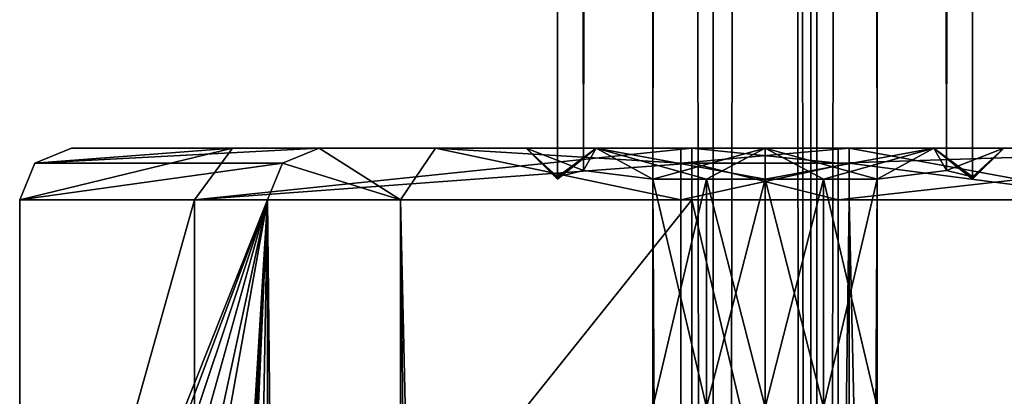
# Model space of a CAD drawing. Header units: millimetres. Extents: x -185 to 185, y -678 to 20.
# Tile 17 of 256: x -7.18 to 2.31, y -560.4 to -556.76. Entities that reach past the tile are written whole.
import ezdxf

# ---------------------------------------------------------------- set-up
doc = ezdxf.new("R2010")
doc.units = ezdxf.units.MM
doc.header["$LTSCALE"] = 65.185185
for name, color, linetype in [('102', 7, 'CONTINUOUS'), ('103', 7, 'CONTINUOUS'), ('104', 7, 'CONTINUOUS'), ('105', 7, 'CONTINUOUS'), ('106', 7, 'CONTINUOUS'), ('107', 7, 'CONTINUOUS'), ('117', 7, 'CONTINUOUS'), ('120', 7, 'CONTINUOUS'), ('121', 7, 'CONTINUOUS'), ('122', 7, 'CONTINUOUS'), ('135', 7, 'CONTINUOUS'), ('136', 7, 'CONTINUOUS'), ('138', 7, 'CONTINUOUS'), ('139', 7, 'CONTINUOUS'), ('171', 7, 'CONTINUOUS'), ('196', 7, 'CONTINUOUS'), ('201', 7, 'CONTINUOUS'), ('210', 7, 'CONTINUOUS'), ('211', 7, 'CONTINUOUS'), ('212', 7, 'CONTINUOUS'), ('217', 7, 'CONTINUOUS'), ('225', 7, 'CONTINUOUS'), ('226', 7, 'CONTINUOUS'), ('648', 7, 'CONTINUOUS'), ('86', 7, 'CONTINUOUS'), ('87', 7, 'CONTINUOUS'), ('88', 7, 'CONTINUOUS'), ('89', 7, 'CONTINUOUS'), ('90', 7, 'CONTINUOUS')]:
    doc.layers.add(name, color=color, linetype=linetype)

msp = doc.modelspace()

# ---------------------------------------------------------------- linework, layer by layer
at = {"layer": '102', "linetype": 'CONTINUOUS'}
for points in [[(0.7065, -564.5, -18.2), (-0.7065, -564.5, -18.2), (-0.7065, -558.5, -18.2), (0.7065, -564.5, -18.2)], [(0.7065, -564.5, -18.2), (-0.7065, -558.5, -18.2), (0.7065, -558.5, -18.2), (0.7065, -564.5, -18.2)]]:
    msp.add_3dface(points, dxfattribs=at)
at = {"layer": '103', "linetype": 'CONTINUOUS'}
for points in [[(-0.7065, -558, -17.7), (0.7065, -558, -17.7), (0.7065, -558.1464, -18.0536), (-0.7065, -558, -17.7)], [(-0.7065, -558.1464, -18.0536), (-0.7065, -558, -17.7), (0.7065, -558.1464, -18.0536), (-0.7065, -558.1464, -18.0536)], [(0.7065, -558.5, -18.2), (-0.7065, -558.5, -18.2), (-0.7065, -558.1464, -18.0536), (0.7065, -558.5, -18.2)], [(0.7065, -558.5, -18.2), (-0.7065, -558.1464, -18.0536), (0.7065, -558.1464, -18.0536), (0.7065, -558.5, -18.2)]]:
    msp.add_3dface(points, dxfattribs=at)
at = {"layer": '104', "linetype": 'CONTINUOUS'}
for points in [[(-7.0359, -558.1464, -11.1463), (-5.1297, -558, -15.754), (-7.1818, -558.5, -11.1335), (-7.0359, -558.1464, -11.1463)], [(-7.1818, -558.5, -11.1335), (-5.1297, -558, -15.754), (-5.4988, -558.5, -16.0913), (-7.1818, -558.5, -11.1335)], [(-6.6837, -558, -11.1771), (-5.1297, -558, -15.754), (-7.0359, -558.1464, -11.1463), (-6.6837, -558, -11.1771)], [(-5.1297, -558, -15.754), (-0.7065, -558, -17.7), (-5.4988, -558.5, -16.0913), (-5.1297, -558, -15.754)], [(-0.7065, -558, -17.7), (-0.7065, -558.1464, -18.0536), (-5.4988, -558.5, -16.0913), (-0.7065, -558, -17.7)], [(-0.7065, -558.1464, -18.0536), (-0.7065, -558.5, -18.2), (-5.4988, -558.5, -16.0913), (-0.7065, -558.1464, -18.0536)]]:
    msp.add_3dface(points, dxfattribs=at)
at = {"layer": '105', "linetype": 'CONTINUOUS'}
for points in [[(-4.2968, -558, 16.105), (-6.6837, -558, -11.1771), (-7.0359, -558.1464, -11.1463), (-4.2968, -558, 16.105)], [(-4.2968, -558, 16.105), (-7.0359, -558.1464, -11.1463), (-4.649, -558.1464, 16.1359), (-4.2968, -558, 16.105)], [(-7.0359, -558.1464, -11.1463), (-7.1818, -558.5, -11.1335), (-4.649, -558.1464, 16.1359), (-7.0359, -558.1464, -11.1463)], [(-4.649, -558.1464, 16.1359), (-7.1818, -558.5, -11.1335), (-4.7949, -558.5, 16.1486), (-4.649, -558.1464, 16.1359)]]:
    msp.add_3dface(points, dxfattribs=at)
at = {"layer": '106', "linetype": 'CONTINUOUS'}
for points in [[(-4.2968, -558, 16.105), (-4.649, -558.1464, 16.1359), (-3.5125, -558.5, 18.7491), (-4.2968, -558, 16.105)], [(-3.1747, -558, 18.3805), (-4.2968, -558, 16.105), (-3.5125, -558.5, 18.7491), (-3.1747, -558, 18.3805)], [(-0.8101, -558.5, 19.8), (-3.1747, -558, 18.3805), (-3.5125, -558.5, 18.7491), (-0.8101, -558.5, 19.8)], [(-0.8101, -558, 19.3), (-3.1747, -558, 18.3805), (-0.8101, -558.1464, 19.6536), (-0.8101, -558, 19.3)], [(-3.1747, -558, 18.3805), (-0.8101, -558.5, 19.8), (-0.8101, -558.1464, 19.6536), (-3.1747, -558, 18.3805)], [(-4.649, -558.1464, 16.1359), (-4.7949, -558.5, 16.1486), (-3.5125, -558.5, 18.7491), (-4.649, -558.1464, 16.1359)]]:
    msp.add_3dface(points, dxfattribs=at)
at = {"layer": '107', "linetype": 'CONTINUOUS'}
for points in [[(-3.5125, -558.5, 18.7491), (-4.7949, -558.5, 16.1486), (-3.5499, -676, 18.7144), (-3.5125, -558.5, 18.7491)], [(-3.5499, -676, 18.7144), (-4.7949, -558.5, 16.1486), (-4.7949, -676, 16.1486), (-3.5499, -676, 18.7144)], [(-2.2972, -676, 19.5133), (-3.5125, -558.5, 18.7491), (-3.5499, -676, 18.7144), (-2.2972, -676, 19.5133)], [(-0.8101, -676, 19.8), (-0.8101, -558.5, 19.8), (-3.5125, -558.5, 18.7491), (-0.8101, -676, 19.8)], [(-0.8101, -676, 19.8), (-3.5125, -558.5, 18.7491), (-2.2972, -676, 19.5133), (-0.8101, -676, 19.8)]]:
    msp.add_3dface(points, dxfattribs=at)
at = {"layer": '117', "linetype": 'CONTINUOUS'}
for points in [[(-4.7949, -558.5, 16.1486), (-7.1818, -558.5, -11.1335), (-7.1818, -564.5, -11.1335), (-4.7949, -558.5, 16.1486)], [(-7.0449, -564.5, -9.5693), (-4.7949, -558.5, 16.1486), (-7.1818, -564.5, -11.1335), (-7.0449, -564.5, -9.5693)], [(-4.7949, -558.5, 16.1486), (-7.0449, -564.5, -9.5693), (-6.8095, -564.5537, -6.8787), (-4.7949, -558.5, 16.1486)], [(-4.7949, -676, 16.1486), (-4.7949, -558.5, 16.1486), (-6.9269, -676, -8.2206), (-4.7949, -676, 16.1486)], [(-6.9269, -676, -8.2206), (-4.7949, -558.5, 16.1486), (-6.9269, -606.8976, -8.2206), (-6.9269, -676, -8.2206)], [(-6.9269, -606.8976, -8.2206), (-4.7949, -558.5, 16.1486), (-6.5178, -592.9515, -3.5439), (-6.9269, -606.8976, -8.2206)], [(-4.7949, -558.5, 16.1486), (-6.8095, -564.5537, -6.8787), (-6.6141, -565.0327, -4.645), (-4.7949, -558.5, 16.1486)], [(-4.7949, -558.5, 16.1486), (-6.6141, -565.0327, -4.645), (-6.4433, -566.1741, -2.6926), (-4.7949, -558.5, 16.1486)], [(-6.5178, -592.9515, -3.5439), (-4.7949, -558.5, 16.1486), (-6.4311, -588.9515, -2.5536), (-6.5178, -592.9515, -3.5439)], [(-6.402, -567.5, -2.2206), (-4.7949, -558.5, 16.1486), (-6.4433, -566.1741, -2.6926), (-6.402, -567.5, -2.2206)], [(-4.7949, -558.5, 16.1486), (-6.402, -584.8439, -2.2206), (-6.4311, -588.9515, -2.5536), (-4.7949, -558.5, 16.1486)], [(-6.402, -584.8439, -2.2206), (-4.7949, -558.5, 16.1486), (-6.402, -567.5, -2.2206), (-6.402, -584.8439, -2.2206)]]:
    msp.add_3dface(points, dxfattribs=at)
at = {"layer": '120', "linetype": 'CONTINUOUS'}
for points in [[(-7.1818, -558.5, -11.1335), (-5.4988, -558.5, -16.0913), (-7.1818, -564.5, -11.1335), (-7.1818, -558.5, -11.1335)], [(-7.1818, -564.5, -11.1335), (-5.4988, -558.5, -16.0913), (-5.4988, -564.5, -16.0913), (-7.1818, -564.5, -11.1335)], [(-0.7065, -558.5, -18.2), (-0.7065, -564.5, -18.2), (-5.4988, -564.5, -16.0913), (-0.7065, -558.5, -18.2)], [(-5.4988, -558.5, -16.0913), (-0.7065, -558.5, -18.2), (-5.4988, -564.5, -16.0913), (-5.4988, -558.5, -16.0913)]]:
    msp.add_3dface(points, dxfattribs=at)
at = {"layer": '121', "linetype": 'CONTINUOUS'}
for points in [[(0.7065, -558, -17.7), (5.1306, -558, -15.753), (0.7065, -558.1464, -18.0536), (0.7065, -558, -17.7)], [(5.1306, -558, -15.753), (0.7065, -558.5, -18.2), (0.7065, -558.1464, -18.0536), (5.1306, -558, -15.753)], [(0.7065, -558.5, -18.2), (5.1306, -558, -15.753), (5.4988, -558.5, -16.0913), (0.7065, -558.5, -18.2)]]:
    msp.add_3dface(points, dxfattribs=at)
at = {"layer": '122', "linetype": 'CONTINUOUS'}
for points in [[(0.7065, -564.5, -18.2), (0.7065, -558.5, -18.2), (5.4988, -558.5, -16.0913), (0.7065, -564.5, -18.2)], [(0.7065, -564.5, -18.2), (5.4988, -558.5, -16.0913), (5.4988, -564.5, -16.0913), (0.7065, -564.5, -18.2)]]:
    msp.add_3dface(points, dxfattribs=at)
at = {"layer": '135', "linetype": 'CONTINUOUS'}
for points in [[(0.8101, -558.5, 19.8), (0.8101, -676, 19.8), (3.4746, -676, 18.7834), (0.8101, -558.5, 19.8)], [(0.8101, -558.5, 19.8), (3.4746, -676, 18.7834), (3.5125, -558.5, 18.7491), (0.8101, -558.5, 19.8)]]:
    msp.add_3dface(points, dxfattribs=at)
at = {"layer": '136', "linetype": 'CONTINUOUS'}
for points in [[(3.1747, -558, 18.3805), (0.8101, -558, 19.3), (3.5125, -558.5, 18.7491), (3.1747, -558, 18.3805)], [(0.8101, -558, 19.3), (0.8101, -558.1464, 19.6536), (3.5125, -558.5, 18.7491), (0.8101, -558, 19.3)], [(0.8101, -558.1464, 19.6536), (0.8101, -558.5, 19.8), (3.5125, -558.5, 18.7491), (0.8101, -558.1464, 19.6536)]]:
    msp.add_3dface(points, dxfattribs=at)
at = {"layer": '138', "linetype": 'CONTINUOUS'}
for points in [[(-1.6263, -558, -3.1763), (-2.3, -558, -1.55), (-1.7485, -558.2174, -2.6814), (-1.6263, -558, -3.1763)], [(-1.7485, -558.2174, -2.6814), (-2.3, -558, -1.55), (-2, -558.2776, -1.85), (-1.7485, -558.2174, -2.6814)], [(-2, -558.2776, -1.85), (-2.3, -558, -1.55), (-2, -558.2944, -1.7004), (-2, -558.2776, -1.85)], [(-2, -558.2944, -1.7004), (-2.3, -558, -1.55), (-2, -558.3, -1.55), (-2, -558.2944, -1.7004)], [(-1.08, -558.3, -3.2333), (-1.6263, -558, -3.1763), (-1.7485, -558.2174, -2.6814), (-1.08, -558.3, -3.2333)], [(0, -558, -3.85), (-1.6263, -558, -3.1763), (0, -558.3, -3.55), (0, -558, -3.85)], [(0, -558.3, -3.55), (-1.6263, -558, -3.1763), (-0.5627, -558.3, -3.4692), (0, -558.3, -3.55)], [(-0.5627, -558.3, -3.4692), (-1.6263, -558, -3.1763), (-1.08, -558.3, -3.2333), (-0.5627, -558.3, -3.4692)], [(1.6263, -558, -3.1763), (0, -558, -3.85), (1.08, -558.3, -3.2333), (1.6263, -558, -3.1763)], [(1.08, -558.3, -3.2333), (0, -558, -3.85), (0.5627, -558.3, -3.4692), (1.08, -558.3, -3.2333)], [(0.5627, -558.3, -3.4692), (0, -558, -3.85), (0, -558.3, -3.55), (0.5627, -558.3, -3.4692)], [(1.6263, -558, -3.1763), (1.08, -558.3, -3.2333), (1.75, -558.2173, -2.6791), (1.6263, -558, -3.1763)], [(2.3, -558, -1.55), (1.6263, -558, -3.1763), (2, -558.3, -1.55), (2.3, -558, -1.55)], [(2, -558.3, -1.55), (1.6263, -558, -3.1763), (2, -558.2944, -1.7004), (2, -558.3, -1.55)], [(2, -558.2944, -1.7004), (1.6263, -558, -3.1763), (2, -558.2776, -1.85), (2, -558.2944, -1.7004)], [(2, -558.2776, -1.85), (1.6263, -558, -3.1763), (1.75, -558.2173, -2.6791), (2, -558.2776, -1.85)]]:
    msp.add_3dface(points, dxfattribs=at)
at = {"layer": '139', "linetype": 'CONTINUOUS'}
for points in [[(-0.5627, -558.3, -3.4692), (-1.08, -558.3, -3.2333), (-0.5627, -560.5, -3.4692), (-0.5627, -558.3, -3.4692)], [(-0.5627, -560.5, -3.4692), (-1.08, -558.3, -3.2333), (-1.08, -560.5, -3.2333), (-0.5627, -560.5, -3.4692)], [(0, -558.3, -3.55), (-0.5627, -558.3, -3.4692), (0, -560.5, -3.55), (0, -558.3, -3.55)], [(0, -560.5, -3.55), (-0.5627, -558.3, -3.4692), (-0.5627, -560.5, -3.4692), (0, -560.5, -3.55)], [(0.5627, -558.3, -3.4692), (0, -558.3, -3.55), (0.5627, -560.5, -3.4692), (0.5627, -558.3, -3.4692)], [(0, -558.3, -3.55), (0, -560.5, -3.55), (0.5627, -560.5, -3.4692), (0, -558.3, -3.55)], [(1.08, -558.3, -3.2333), (0.5627, -558.3, -3.4692), (1.08, -560.5, -3.2333), (1.08, -558.3, -3.2333)], [(1.08, -560.5, -3.2333), (0.5627, -558.3, -3.4692), (0.5627, -560.5, -3.4692), (1.08, -560.5, -3.2333)]]:
    msp.add_3dface(points, dxfattribs=at)
at = {"layer": '171', "linetype": 'CONTINUOUS'}
for points in [[(-1.9822, -34.8395, -2.0807), (-2, -558.2776, -1.85), (-2, -34.7546, -1.85), (-1.9822, -34.8395, -2.0807)], [(-1.928, -34.9713, -2.3093), (-2, -558.2776, -1.85), (-1.9822, -34.8395, -2.0807), (-1.928, -34.9713, -2.3093)], [(-1.7485, -558.2174, -2.6814), (-2, -558.2776, -1.85), (-1.928, -34.9713, -2.3093), (-1.7485, -558.2174, -2.6814)], [(-1.3501, -35.515, -3.0858), (-1.7485, -558.2174, -2.6814), (-1.928, -34.9713, -2.3093), (-1.3501, -35.515, -3.0858)], [(-1.08, -558.3, -3.2333), (-1.7485, -558.2174, -2.6814), (-1.3501, -35.515, -3.0858), (-1.08, -558.3, -3.2333)], [(-0.5, -35.7, -3.35), (-1.08, -558.3, -3.2333), (-1.3501, -35.515, -3.0858), (-0.5, -35.7, -3.35)], [(-0.5, -35.7, -3.35), (-0.5, -675, -3.35), (-1.08, -558.3, -3.2333), (-0.5, -35.7, -3.35)], [(-1.08, -560.5, -3.2333), (-1.08, -558.3, -3.2333), (-0.5, -675, -3.35), (-1.08, -560.5, -3.2333)]]:
    msp.add_3dface(points, dxfattribs=at)
at = {"layer": '196', "linetype": 'CONTINUOUS'}
for points in [[(0.5, -675, -3.35), (-0.5, -675, -3.35), (-0.5, -35.7, -3.35), (0.5, -675, -3.35)], [(0.5, -675, -3.35), (-0.5, -35.7, -3.35), (-0.2, -74.7, -3.35), (0.5, -675, -3.35)], [(0.5, -675, -3.35), (0.2, -74.7, -3.35), (0.5, -35.7, -3.35), (0.5, -675, -3.35)], [(0.5, -675, -3.35), (-0.2, -74.7, -3.35), (0.2, -74.7, -3.35), (0.5, -675, -3.35)]]:
    msp.add_3dface(points, dxfattribs=at)
at = {"layer": '201', "linetype": 'CONTINUOUS'}
for points in [[(2, -558.2776, -1.85), (1.75, -558.2173, -2.6791), (2, -34.7546, -1.85), (2, -558.2776, -1.85)], [(2, -34.7546, -1.85), (1.75, -558.2173, -2.6791), (1.9821, -34.8397, -2.081), (2, -34.7546, -1.85)], [(1.75, -558.2173, -2.6791), (1.928, -34.9713, -2.3093), (1.9821, -34.8397, -2.081), (1.75, -558.2173, -2.6791)], [(1.75, -558.2173, -2.6791), (1.3405, -35.5196, -3.0924), (1.928, -34.9713, -2.3093), (1.75, -558.2173, -2.6791)], [(1.08, -558.3, -3.2333), (0.5, -675, -3.35), (1.3405, -35.5196, -3.0924), (1.08, -558.3, -3.2333)], [(0.5, -675, -3.35), (0.5, -35.7, -3.35), (1.3405, -35.5196, -3.0924), (0.5, -675, -3.35)], [(1.75, -558.2173, -2.6791), (1.08, -558.3, -3.2333), (1.3405, -35.5196, -3.0924), (1.75, -558.2173, -2.6791)], [(0.5, -675, -3.35), (1.08, -558.3, -3.2333), (1.08, -560.5, -3.2333), (0.5, -675, -3.35)]]:
    msp.add_3dface(points, dxfattribs=at)
at = {"layer": '210', "linetype": 'CONTINUOUS'}
for points in [[(2, -25.1347, 15.15), (2, -558.2776, 15.15), (2, -39.7531, 8.8168), (2, -25.1347, 15.15)], [(2, -558.2776, 15.15), (2, -558.2776, -1.85), (2, -34.7546, -1.85), (2, -558.2776, 15.15)], [(2, -558.2776, 15.15), (2, -34.7546, -1.85), (2, -42.2469, 4.4832), (2, -558.2776, 15.15)], [(2, -39.7531, 8.8168), (2, -558.2776, 15.15), (2, -42.2516, 8.8141), (2, -39.7531, 8.8168)], [(2, -43.5, 6.65), (2, -558.2776, 15.15), (2, -42.2469, 4.4832), (2, -43.5, 6.65)], [(2, -558.2776, 15.15), (2, -43.5, 6.65), (2, -42.2516, 8.8141), (2, -558.2776, 15.15)], [(2, -558.2776, 15.15), (2, -558.2944, 15.0004), (2, -558.2776, -1.85), (2, -558.2776, 15.15)], [(2, -558.2944, 15.0004), (2, -558.2944, -1.7004), (2, -558.2776, -1.85), (2, -558.2944, 15.0004)], [(2, -558.2944, 15.0004), (2, -558.3, 14.85), (2, -558.2944, -1.7004), (2, -558.2944, 15.0004)], [(2, -558.3, 14.85), (2, -558.3, -1.55), (2, -558.2944, -1.7004), (2, -558.3, 14.85)]]:
    msp.add_3dface(points, dxfattribs=at)
at = {"layer": '211', "linetype": 'CONTINUOUS'}
for points in [[(2, -558.3, 14.85), (2.3, -558, 14.85), (2.3, -558, -1.55), (2, -558.3, 14.85)], [(2, -558.3, 14.85), (2.3, -558, -1.55), (2, -558.3, -1.55), (2, -558.3, 14.85)]]:
    msp.add_3dface(points, dxfattribs=at)
at = {"layer": '212', "linetype": 'CONTINUOUS'}
for points in [[(2, -558.2776, 15.15), (2, -25.1347, 15.15), (1.9833, -25.2604, 15.3733), (2, -558.2776, 15.15)], [(1.9342, -25.4393, 15.5893), (2, -558.2776, 15.15), (1.9833, -25.2604, 15.3733), (1.9342, -25.4393, 15.5893)], [(1.3047, -26.2659, 16.4159), (1.7485, -558.2174, 15.9814), (1.9342, -25.4393, 15.5893), (1.3047, -26.2659, 16.4159)], [(1.7485, -558.2174, 15.9814), (2, -558.2776, 15.15), (1.9342, -25.4393, 15.5893), (1.7485, -558.2174, 15.9814)], [(0.5, -26.5, 16.65), (1.08, -558.3, 16.5333), (1.3047, -26.2659, 16.4159), (0.5, -26.5, 16.65)], [(1.08, -558.3, 16.5333), (1.7485, -558.2174, 15.9814), (1.3047, -26.2659, 16.4159), (1.08, -558.3, 16.5333)], [(0.5, -26.5, 16.65), (0.5, -675, 16.65), (1.08, -558.3, 16.5333), (0.5, -26.5, 16.65)], [(1.08, -560.5, 16.5333), (1.08, -558.3, 16.5333), (0.5, -675, 16.65), (1.08, -560.5, 16.5333)]]:
    msp.add_3dface(points, dxfattribs=at)
at = {"layer": '217', "linetype": 'CONTINUOUS'}
for points in [[(-0.5, -675, 16.65), (0.5, -675, 16.65), (0.5, -26.5, 16.65), (-0.5, -675, 16.65)], [(-0.5, -675, 16.65), (0.5, -26.5, 16.65), (-0.5, -26.5, 16.65), (-0.5, -675, 16.65)]]:
    msp.add_3dface(points, dxfattribs=at)
at = {"layer": '225', "linetype": 'CONTINUOUS'}
for points in [[(-2, -558.2776, -1.85), (-2, -558.2776, 15.15), (-2, -25.1347, 15.15), (-2, -558.2776, -1.85)], [(-2, -558.2776, -1.85), (-2, -25.1347, 15.15), (-2, -42.2469, 8.8168), (-2, -558.2776, -1.85)], [(-2, -34.7546, -1.85), (-2, -558.2776, -1.85), (-2, -39.7531, 4.4832), (-2, -34.7546, -1.85)], [(-2, -39.7531, 4.4832), (-2, -558.2776, -1.85), (-2, -42.2516, 4.4859), (-2, -39.7531, 4.4832)], [(-2, -43.5, 6.65), (-2, -558.2776, -1.85), (-2, -42.2469, 8.8168), (-2, -43.5, 6.65)], [(-2, -42.2516, 4.4859), (-2, -558.2776, -1.85), (-2, -43.5, 6.65), (-2, -42.2516, 4.4859)], [(-2, -558.2944, 15.0004), (-2, -558.2776, 15.15), (-2, -558.2944, -1.7004), (-2, -558.2944, 15.0004)], [(-2, -558.2776, 15.15), (-2, -558.2776, -1.85), (-2, -558.2944, -1.7004), (-2, -558.2776, 15.15)], [(-2, -558.3, 14.85), (-2, -558.2944, 15.0004), (-2, -558.3, -1.55), (-2, -558.3, 14.85)], [(-2, -558.2944, 15.0004), (-2, -558.2944, -1.7004), (-2, -558.3, -1.55), (-2, -558.2944, 15.0004)]]:
    msp.add_3dface(points, dxfattribs=at)
at = {"layer": '226', "linetype": 'CONTINUOUS'}
for points in [[(-2.3, -558, 14.85), (-2, -558.3, 14.85), (-2, -558.3, -1.55), (-2.3, -558, 14.85)], [(-2.3, -558, -1.55), (-2.3, -558, 14.85), (-2, -558.3, -1.55), (-2.3, -558, -1.55)]]:
    msp.add_3dface(points, dxfattribs=at)
at = {"layer": '648', "linetype": 'CONTINUOUS'}
for points in [[(-2, -558.2776, 15.15), (-1.75, -558.2173, 15.9791), (-2, -25.1347, 15.15), (-2, -558.2776, 15.15)], [(-1.75, -558.2173, 15.9791), (-1.9832, -25.2606, 15.3737), (-2, -25.1347, 15.15), (-1.75, -558.2173, 15.9791)], [(-1.75, -558.2173, 15.9791), (-1.9342, -25.4393, 15.5893), (-1.9832, -25.2606, 15.3737), (-1.75, -558.2173, 15.9791)], [(-1.75, -558.2173, 15.9791), (-1.3037, -26.2665, 16.4165), (-1.9342, -25.4393, 15.5893), (-1.75, -558.2173, 15.9791)], [(-1.75, -558.2173, 15.9791), (-1.08, -558.3, 16.5333), (-1.3037, -26.2665, 16.4165), (-1.75, -558.2173, 15.9791)], [(-1.08, -558.3, 16.5333), (-0.5, -675, 16.65), (-1.3037, -26.2665, 16.4165), (-1.08, -558.3, 16.5333)], [(-0.5, -675, 16.65), (-0.5, -26.5, 16.65), (-1.3037, -26.2665, 16.4165), (-0.5, -675, 16.65)], [(-1.08, -560.5, 16.5333), (-0.5, -675, 16.65), (-1.08, -558.3, 16.5333), (-1.08, -560.5, 16.5333)]]:
    msp.add_3dface(points, dxfattribs=at)
at = {"layer": '86', "linetype": 'CONTINUOUS'}
for points in [[(-0.5627, -560.5, 16.7692), (-1.08, -560.5, 16.5333), (-0.5627, -558.3, 16.7692), (-0.5627, -560.5, 16.7692)], [(-0.5627, -558.3, 16.7692), (-1.08, -560.5, 16.5333), (-1.08, -558.3, 16.5333), (-0.5627, -558.3, 16.7692)], [(0, -560.5, 16.85), (-0.5627, -560.5, 16.7692), (0, -558.3, 16.85), (0, -560.5, 16.85)], [(0, -558.3, 16.85), (-0.5627, -560.5, 16.7692), (-0.5627, -558.3, 16.7692), (0, -558.3, 16.85)], [(0.5627, -560.5, 16.7692), (0, -560.5, 16.85), (0.5627, -558.3, 16.7692), (0.5627, -560.5, 16.7692)], [(0, -560.5, 16.85), (0, -558.3, 16.85), (0.5627, -558.3, 16.7692), (0, -560.5, 16.85)], [(1.08, -560.5, 16.5333), (0.5627, -560.5, 16.7692), (1.08, -558.3, 16.5333), (1.08, -560.5, 16.5333)], [(1.08, -558.3, 16.5333), (0.5627, -560.5, 16.7692), (0.5627, -558.3, 16.7692), (1.08, -558.3, 16.5333)]]:
    msp.add_3dface(points, dxfattribs=at)
at = {"layer": '87', "linetype": 'CONTINUOUS'}
for points in [[(-2.3, -558, 14.85), (-1.6263, -558, 16.4763), (-2, -558.3, 14.85), (-2.3, -558, 14.85)], [(-2, -558.3, 14.85), (-1.6263, -558, 16.4763), (-2, -558.2944, 15.0004), (-2, -558.3, 14.85)], [(-2, -558.2944, 15.0004), (-1.6263, -558, 16.4763), (-2, -558.2776, 15.15), (-2, -558.2944, 15.0004)], [(-2, -558.2776, 15.15), (-1.6263, -558, 16.4763), (-1.75, -558.2173, 15.9791), (-2, -558.2776, 15.15)], [(-1.6263, -558, 16.4763), (-1.08, -558.3, 16.5333), (-1.75, -558.2173, 15.9791), (-1.6263, -558, 16.4763)], [(0, -558, 17.15), (-1.08, -558.3, 16.5333), (-1.6263, -558, 16.4763), (0, -558, 17.15)], [(-0.5627, -558.3, 16.7692), (-1.08, -558.3, 16.5333), (0, -558, 17.15), (-0.5627, -558.3, 16.7692)], [(0, -558.3, 16.85), (-0.5627, -558.3, 16.7692), (0, -558, 17.15), (0, -558.3, 16.85)], [(0.5627, -558.3, 16.7692), (0, -558.3, 16.85), (1.6263, -558, 16.4763), (0.5627, -558.3, 16.7692)], [(0, -558.3, 16.85), (0, -558, 17.15), (1.6263, -558, 16.4763), (0, -558.3, 16.85)], [(1.08, -558.3, 16.5333), (0.5627, -558.3, 16.7692), (1.6263, -558, 16.4763), (1.08, -558.3, 16.5333)], [(1.7485, -558.2174, 15.9814), (1.08, -558.3, 16.5333), (1.6263, -558, 16.4763), (1.7485, -558.2174, 15.9814)], [(2.3, -558, 14.85), (1.7485, -558.2174, 15.9814), (1.6263, -558, 16.4763), (2.3, -558, 14.85)], [(2, -558.2776, 15.15), (1.7485, -558.2174, 15.9814), (2.3, -558, 14.85), (2, -558.2776, 15.15)], [(2, -558.2944, 15.0004), (2, -558.2776, 15.15), (2.3, -558, 14.85), (2, -558.2944, 15.0004)], [(2, -558.3, 14.85), (2, -558.2944, 15.0004), (2.3, -558, 14.85), (2, -558.3, 14.85)]]:
    msp.add_3dface(points, dxfattribs=at)
at = {"layer": '88', "linetype": 'CONTINUOUS'}
for points in [[(-6.6837, -558, -11.1771), (-4.2968, -558, 16.105), (-2.3, -558, -1.55), (-6.6837, -558, -11.1771)], [(-5.1297, -558, -15.754), (-6.6837, -558, -11.1771), (5.1306, -558, -15.753), (-5.1297, -558, -15.754)], [(5.1306, -558, -15.753), (-6.6837, -558, -11.1771), (6.6837, -558, -11.1771), (5.1306, -558, -15.753)], [(6.6837, -558, -11.1771), (-6.6837, -558, -11.1771), (-1.6263, -558, -3.1763), (6.6837, -558, -11.1771)], [(-1.6263, -558, -3.1763), (-6.6837, -558, -11.1771), (-2.3, -558, -1.55), (-1.6263, -558, -3.1763)], [(-0.7065, -558, -17.7), (-5.1297, -558, -15.754), (0.7065, -558, -17.7), (-0.7065, -558, -17.7)], [(0.7065, -558, -17.7), (-5.1297, -558, -15.754), (5.1306, -558, -15.753), (0.7065, -558, -17.7)], [(-1.6263, -558, 16.4763), (-2.3, -558, 14.85), (-4.2968, -558, 16.105), (-1.6263, -558, 16.4763)], [(-3.1747, -558, 18.3805), (-1.6263, -558, 16.4763), (-4.2968, -558, 16.105), (-3.1747, -558, 18.3805)], [(-4.2968, -558, 16.105), (-2.3, -558, 14.85), (-2.3, -558, -1.55), (-4.2968, -558, 16.105)], [(0, -558, 17.15), (-1.6263, -558, 16.4763), (-3.1747, -558, 18.3805), (0, -558, 17.15)], [(0, -558, 17.15), (-3.1747, -558, 18.3805), (4.2968, -558, 16.105), (0, -558, 17.15)], [(-3.1747, -558, 18.3805), (-0.8101, -558, 19.3), (3.1747, -558, 18.3805), (-3.1747, -558, 18.3805)], [(4.2968, -558, 16.105), (-3.1747, -558, 18.3805), (3.1747, -558, 18.3805), (4.2968, -558, 16.105)], [(0, -558, -3.85), (6.6837, -558, -11.1771), (-1.6263, -558, -3.1763), (0, -558, -3.85)], [(3.1747, -558, 18.3805), (-0.8101, -558, 19.3), (0.8101, -558, 19.3), (3.1747, -558, 18.3805)], [(1.6263, -558, 16.4763), (0, -558, 17.15), (4.2968, -558, 16.105), (1.6263, -558, 16.4763)], [(1.6263, -558, -3.1763), (6.6837, -558, -11.1771), (0, -558, -3.85), (1.6263, -558, -3.1763)], [(2.3, -558, 14.85), (1.6263, -558, 16.4763), (4.2968, -558, 16.105), (2.3, -558, 14.85)], [(2.3, -558, -1.55), (6.6837, -558, -11.1771), (1.6263, -558, -3.1763), (2.3, -558, -1.55)], [(6.6837, -558, -11.1771), (2.3, -558, 14.85), (4.2968, -558, 16.105), (6.6837, -558, -11.1771)], [(2.3, -558, 14.85), (6.6837, -558, -11.1771), (2.3, -558, -1.55), (2.3, -558, 14.85)]]:
    msp.add_3dface(points, dxfattribs=at)
at = {"layer": '89', "linetype": 'CONTINUOUS'}
for points in [[(0.8101, -558, 19.3), (-0.8101, -558, 19.3), (-0.8101, -558.1464, 19.6536), (0.8101, -558, 19.3)], [(0.8101, -558, 19.3), (-0.8101, -558.1464, 19.6536), (0.8101, -558.1464, 19.6536), (0.8101, -558, 19.3)], [(-0.8101, -558.5, 19.8), (0.8101, -558.5, 19.8), (0.8101, -558.1464, 19.6536), (-0.8101, -558.5, 19.8)], [(-0.8101, -558.1464, 19.6536), (-0.8101, -558.5, 19.8), (0.8101, -558.1464, 19.6536), (-0.8101, -558.1464, 19.6536)]]:
    msp.add_3dface(points, dxfattribs=at)
at = {"layer": '90', "linetype": 'CONTINUOUS'}
for points in [[(0.8101, -558.5, 19.8), (-0.8101, -558.5, 19.8), (-0.8101, -676, 19.8), (0.8101, -558.5, 19.8)], [(0.8101, -558.5, 19.8), (-0.8101, -676, 19.8), (0.8101, -676, 19.8), (0.8101, -558.5, 19.8)]]:
    msp.add_3dface(points, dxfattribs=at)

doc.saveas('drawing.dxf')
